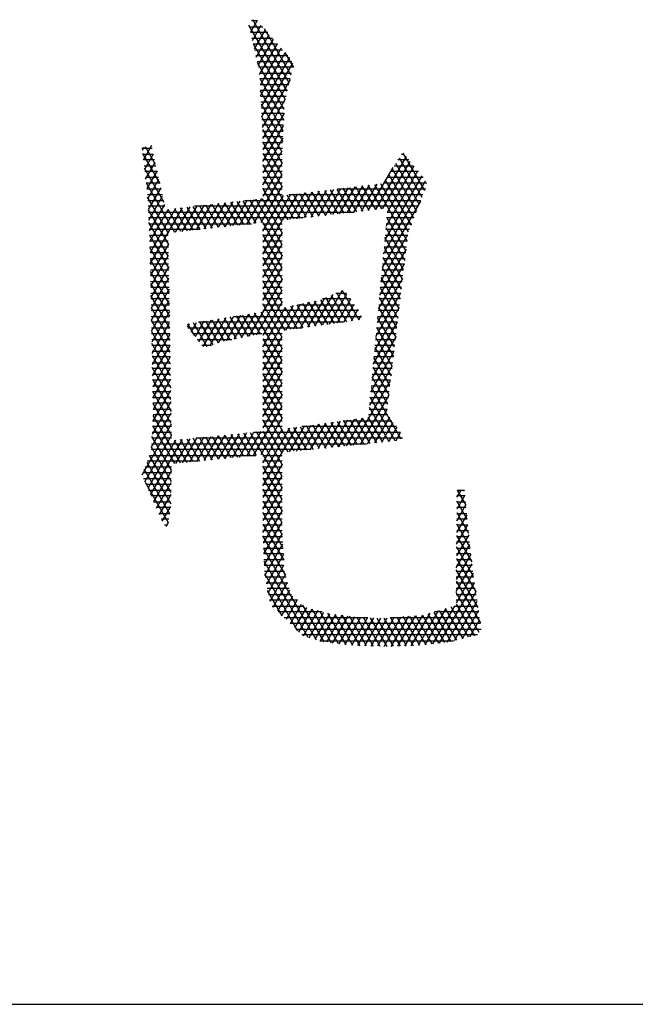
# Model space of a CAD drawing. Header units: millimetres. Extents: x 773 to 1664, y 340 to 970.
# Tile 7 of 60: x 1164 to 1172, y 340 to 353. Entities that reach past the tile are written whole.
import ezdxf

# ---------------------------------------------------------------- set-up
doc = ezdxf.new("R2010")
doc.units = ezdxf.units.MM
doc.header["$LTSCALE"] = 46.2
doc.layers.get('0').update_dxf_attribs({"linetype": 'CONTINUOUS'})
doc.layers.add('1', color=7, linetype='CONTINUOUS')

msp = doc.modelspace()

# ---------------------------------------------------------------- linework, layer by layer
at = {"linetype": 'Continuous'}
msp.add_line((772.801, 340.328), (1663.801, 340.328), dxfattribs=at)
at = {"layer": '1', "linetype": 'Continuous'}
for p, q in [((1167.123, 352.338), (1166.619, 353.209)), ((1166.729, 353.269), (1166.64, 353.116)), ((1166.734, 353.263), (1166.655, 353.263)), ((1166.665, 353.006), (1166.782, 353.208)), ((1166.667, 353.28), (1167.149, 352.445)), ((1166.624, 353.187), (1166.8, 353.187)), ((1166.866, 353.111), (1166.641, 353.111)), ((1166.834, 353.147), (1166.689, 352.896)), ((1166.714, 352.786), (1166.887, 353.086)), ((1167.175, 352.552), (1166.825, 353.158)), ((1166.658, 353.035), (1166.931, 353.035)), ((1166.675, 352.961), (1167.096, 352.231)), ((1166.997, 352.958), (1166.675, 352.958)), ((1166.94, 353.025), (1166.738, 352.676)), ((1166.758, 352.558), (1166.993, 352.964)), ((1166.692, 352.882), (1167.063, 352.882)), ((1167.045, 352.903), (1166.765, 352.418)), ((1166.773, 352.279), (1167.098, 352.842)), ((1167.091, 352.85), (1167.205, 352.652)), ((1167.129, 352.806), (1166.709, 352.806)), ((1166.726, 352.73), (1167.185, 352.73)), ((1167.084, 352.1), (1166.73, 352.712)), ((1167.151, 352.781), (1166.78, 352.139)), ((1166.788, 352), (1167.196, 352.706)), ((1167.206, 352.654), (1166.744, 352.654)), ((1166.757, 352.577), (1167.181, 352.577)), ((1166.761, 352.507), (1167.077, 351.959)), ((1167.163, 352.501), (1166.761, 352.501)), ((1166.765, 352.425), (1167.144, 352.425)), ((1167.161, 352.493), (1166.795, 351.86)), ((1167.125, 352.349), (1166.769, 352.349)), ((1167.07, 351.818), (1166.77, 352.339)), ((1166.773, 352.273), (1167.107, 352.273)), ((1167.088, 352.196), (1166.777, 352.196)), ((1166.779, 352.171), (1167.064, 351.677)), ((1166.801, 351.718), (1167.095, 352.228)), ((1166.781, 352.12), (1167.085, 352.12)), ((1167.081, 352.044), (1166.786, 352.044)), ((1167.081, 352.051), (1166.801, 351.566)), ((1167.057, 351.537), (1166.788, 352.003)), ((1166.79, 351.968), (1167.077, 351.968)), ((1167.074, 351.892), (1166.794, 351.892)), ((1166.797, 351.835), (1167.056, 351.387)), ((1166.798, 351.815), (1167.07, 351.815)), ((1166.801, 351.414), (1167.074, 351.885)), ((1167.067, 351.739), (1166.801, 351.739)), ((1167.066, 351.719), (1166.801, 351.261)), ((1167.056, 351.234), (1166.801, 351.675)), ((1166.801, 351.663), (1167.063, 351.663)), ((1165.344, 351.587), (1165.211, 351.587)), ((1165.236, 351.598), (1165.214, 351.561)), ((1165.219, 351.519), (1165.447, 351.125)), ((1165.23, 351.435), (1165.336, 351.62)), ((1165.391, 351.373), (1165.258, 351.605)), ((1165.333, 351.627), (1165.336, 351.622)), ((1167.059, 351.587), (1166.801, 351.587)), ((1166.801, 351.109), (1167.058, 351.553)), ((1166.801, 351.522), (1167.056, 351.082)), ((1168.933, 351.032), (1168.647, 351.526)), ((1165.22, 351.511), (1165.361, 351.511)), ((1165.378, 351.434), (1165.23, 351.434)), ((1165.361, 351.51), (1165.245, 351.309)), ((1165.26, 351.183), (1165.385, 351.4)), ((1166.801, 351.511), (1167.056, 351.511)), ((1167.056, 351.434), (1166.801, 351.434)), ((1167.056, 351.397), (1166.801, 350.956)), ((1168.687, 351.478), (1168.284, 350.781)), ((1168.378, 350.791), (1168.739, 351.415)), ((1168.861, 350.851), (1168.55, 351.39)), ((1168.723, 351.434), (1168.578, 351.434)), ((1168.596, 351.463), (1168.896, 350.943)), ((1168.625, 351.511), (1168.66, 351.511)), ((1165.239, 351.358), (1165.395, 351.358)), ((1165.502, 350.877), (1165.243, 351.325)), ((1165.412, 351.282), (1165.248, 351.282)), ((1165.41, 351.29), (1165.276, 351.057)), ((1167.212, 350.658), (1166.801, 351.37)), ((1166.801, 351.358), (1167.056, 351.358)), ((1167.056, 351.282), (1166.801, 351.282)), ((1168.19, 350.77), (1168.517, 351.337)), ((1168.423, 350.563), (1168.842, 351.29)), ((1168.79, 351.353), (1168.439, 350.745)), ((1168.849, 351.282), (1168.483, 351.282)), ((1168.504, 351.316), (1168.826, 350.76)), ((1168.53, 351.358), (1168.786, 351.358)), ((1165.258, 351.206), (1165.429, 351.206)), ((1165.267, 351.132), (1165.642, 350.483)), ((1165.446, 351.13), (1165.267, 351.13)), ((1165.287, 350.924), (1165.434, 351.18)), ((1166.683, 350.599), (1167.056, 351.244)), ((1166.801, 351.217), (1167.13, 350.649)), ((1166.801, 351.206), (1167.056, 351.206)), ((1167.056, 351.13), (1166.801, 351.13)), ((1168.389, 350.2), (1168.944, 351.162)), ((1168.958, 351.13), (1168.389, 351.13)), ((1168.894, 351.227), (1168.406, 350.382)), ((1168.413, 351.169), (1168.755, 350.577)), ((1168.436, 351.206), (1168.912, 351.206)), ((1168.79, 350.668), (1168.459, 351.243)), ((1165.276, 351.053), (1165.463, 351.053)), ((1165.459, 351.07), (1165.294, 350.784)), ((1167.056, 351.092), (1166.777, 350.61)), ((1167.056, 350.624), (1166.801, 351.065)), ((1166.801, 351.053), (1167.056, 351.053)), ((1167.356, 351.002), (1167.154, 350.652)), ((1167.248, 350.662), (1167.451, 351.014)), ((1167.545, 351.025), (1167.342, 350.673)), ((1167.542, 350.696), (1167.365, 351.003)), ((1167.436, 350.684), (1167.64, 351.036)), ((1167.447, 351.013), (1167.625, 350.705)), ((1167.734, 351.047), (1167.53, 350.695)), ((1167.707, 350.715), (1167.53, 351.023)), ((1167.612, 351.033), (1167.79, 350.724)), ((1167.625, 350.705), (1167.829, 351.059)), ((1167.873, 350.734), (1167.694, 351.043)), ((1167.923, 351.07), (1167.719, 350.716)), ((1167.777, 351.052), (1167.955, 350.743)), ((1167.785, 351.053), (1168.946, 351.053)), ((1167.813, 350.727), (1168.018, 351.081)), ((1168.038, 350.753), (1167.859, 351.062)), ((1168.112, 351.092), (1167.907, 350.738)), ((1167.941, 351.072), (1168.12, 350.762)), ((1168.001, 350.748), (1168.207, 351.104)), ((1168.203, 350.771), (1168.024, 351.082)), ((1168.301, 351.115), (1168.096, 350.759)), ((1168.106, 351.092), (1168.285, 350.781)), ((1168.368, 350.79), (1168.188, 351.101)), ((1168.271, 351.111), (1168.7, 350.367)), ((1168.72, 350.485), (1168.353, 351.121)), ((1165.48, 350.977), (1165.284, 350.977)), ((1165.559, 350.473), (1165.285, 350.947)), ((1165.288, 350.901), (1165.497, 350.901)), ((1165.301, 350.644), (1165.483, 350.96)), ((1166.119, 350.536), (1166.313, 350.872)), ((1166.407, 350.883), (1166.213, 350.547)), ((1166.298, 350.871), (1166.468, 350.575)), ((1166.307, 350.557), (1166.502, 350.894)), ((1166.551, 350.585), (1166.38, 350.88)), ((1166.596, 350.905), (1166.401, 350.568)), ((1166.462, 350.89), (1166.633, 350.594)), ((1166.495, 350.578), (1166.69, 350.916)), ((1166.716, 350.603), (1166.545, 350.899)), ((1166.559, 350.901), (1168.88, 350.901)), ((1166.785, 350.927), (1166.589, 350.589)), ((1166.627, 350.909), (1166.799, 350.612)), ((1167.056, 350.32), (1166.71, 350.919)), ((1166.792, 350.928), (1167.056, 350.472)), ((1167.167, 350.98), (1166.801, 350.347)), ((1167.056, 350.977), (1166.801, 350.977)), ((1166.801, 350.499), (1167.073, 350.969)), ((1167.059, 350.641), (1167.262, 350.991)), ((1167.118, 350.974), (1167.295, 350.668)), ((1168.909, 350.977), (1167.145, 350.977)), ((1167.377, 350.677), (1167.2, 350.984)), ((1167.283, 350.994), (1167.46, 350.687)), ((1168.877, 350.893), (1168.372, 350.019)), ((1165.514, 350.825), (1165.292, 350.825)), ((1165.294, 350.78), (1165.559, 350.321)), ((1165.296, 350.749), (1168.003, 350.749)), ((1165.508, 350.85), (1165.308, 350.504)), ((1165.315, 350.364), (1165.558, 350.784)), ((1165.652, 350.795), (1165.318, 350.216)), ((1165.321, 350.069), (1165.747, 350.806)), ((1165.724, 350.492), (1165.555, 350.784)), ((1165.638, 350.794), (1165.807, 350.501)), ((1165.841, 350.817), (1165.648, 350.483)), ((1165.89, 350.51), (1165.72, 350.803)), ((1165.742, 350.494), (1165.936, 350.828)), ((1165.803, 350.813), (1165.972, 350.52)), ((1166.03, 350.839), (1165.837, 350.504)), ((1166.055, 350.529), (1165.885, 350.822)), ((1168.851, 350.825), (1165.905, 350.825)), ((1165.931, 350.515), (1166.124, 350.85)), ((1165.968, 350.832), (1166.137, 350.538)), ((1166.219, 350.861), (1166.025, 350.526)), ((1166.22, 350.547), (1166.05, 350.842)), ((1166.133, 350.851), (1166.303, 350.557)), ((1166.385, 350.566), (1166.215, 350.861)), ((1168.44, 350.749), (1168.821, 350.749)), ((1167.335, 350.672), (1165.3, 350.672)), ((1165.561, 350.164), (1165.303, 350.612)), ((1166.801, 350.194), (1167.056, 350.635)), ((1166.801, 350.608), (1167.056, 350.167)), ((1168.685, 350.241), (1168.433, 350.677)), ((1168.792, 350.672), (1168.433, 350.672)), ((1165.304, 350.596), (1166.655, 350.596)), ((1165.976, 350.52), (1165.308, 350.52)), ((1166.801, 350.596), (1167.056, 350.596)), ((1167.056, 350.52), (1166.801, 350.52)), ((1167.056, 350.482), (1166.801, 350.042)), ((1168.733, 350.52), (1168.419, 350.52)), ((1168.421, 350.546), (1168.67, 350.114)), ((1168.426, 350.596), (1168.763, 350.596)), ((1165.312, 350.444), (1165.557, 350.444)), ((1165.312, 350.444), (1165.564, 350.007)), ((1165.558, 350.368), (1165.315, 350.368)), ((1167.056, 350.015), (1166.801, 350.455)), ((1166.801, 350.444), (1167.056, 350.444)), ((1167.056, 350.368), (1166.801, 350.368)), ((1168.355, 349.837), (1168.71, 350.452)), ((1168.7, 350.368), (1168.404, 350.368)), ((1168.655, 349.988), (1168.409, 350.415)), ((1168.412, 350.444), (1168.709, 350.444)), ((1165.317, 350.291), (1165.559, 350.291)), ((1165.567, 349.85), (1165.317, 350.283)), ((1165.559, 350.328), (1165.324, 349.921)), ((1166.801, 349.889), (1167.056, 350.33)), ((1166.801, 350.303), (1167.056, 349.862)), ((1166.801, 350.291), (1167.056, 350.291)), ((1168.688, 350.26), (1168.339, 349.656)), ((1168.397, 350.291), (1168.691, 350.291)), ((1168.397, 350.283), (1168.64, 349.861)), ((1165.56, 350.215), (1165.318, 350.215)), ((1165.32, 350.139), (1165.562, 350.139)), ((1165.32, 350.125), (1165.569, 349.693)), ((1165.327, 349.774), (1165.561, 350.18)), ((1167.056, 350.215), (1166.801, 350.215)), ((1167.056, 350.177), (1166.801, 349.737)), ((1167.056, 349.71), (1166.801, 350.15)), ((1166.801, 350.139), (1167.056, 350.139)), ((1168.383, 350.139), (1168.673, 350.139)), ((1168.625, 349.735), (1168.385, 350.152)), ((1168.682, 350.215), (1168.39, 350.215)), ((1165.563, 350.063), (1165.321, 350.063)), ((1165.323, 349.987), (1165.564, 349.987)), ((1165.572, 349.536), (1165.323, 349.967)), ((1165.564, 350.032), (1165.33, 349.627)), ((1167.056, 350.063), (1166.801, 350.063)), ((1166.801, 349.584), (1167.056, 350.025)), ((1166.801, 349.998), (1167.056, 349.557)), ((1166.801, 349.987), (1167.056, 349.987)), ((1168.322, 349.474), (1168.665, 350.068)), ((1168.369, 349.987), (1168.655, 349.987)), ((1168.372, 350.021), (1168.61, 349.608)), ((1168.664, 350.063), (1168.376, 350.063)), ((1165.566, 349.91), (1165.324, 349.91)), ((1165.326, 349.834), (1165.567, 349.834)), ((1165.333, 349.479), (1165.566, 349.883)), ((1167.056, 349.872), (1166.619, 349.115)), ((1167.056, 349.91), (1166.801, 349.91)), ((1167.172, 349.204), (1166.801, 349.845)), ((1166.801, 349.834), (1167.056, 349.834)), ((1168.642, 349.876), (1168.305, 349.293)), ((1168.355, 349.834), (1168.637, 349.834)), ((1168.595, 349.482), (1168.36, 349.889)), ((1168.646, 349.91), (1168.362, 349.91)), ((1165.326, 349.809), (1165.574, 349.379)), ((1165.568, 349.758), (1165.327, 349.758)), ((1165.568, 349.735), (1165.336, 349.332)), ((1166.718, 349.134), (1167.056, 349.72)), ((1167.056, 349.758), (1166.801, 349.758)), ((1167.846, 349.717), (1167.583, 349.261)), ((1167.844, 349.716), (1168.065, 349.333)), ((1168.628, 349.758), (1168.348, 349.758)), ((1168.348, 349.758), (1168.58, 349.355)), ((1165.329, 349.682), (1165.569, 349.682)), ((1165.577, 349.222), (1165.329, 349.652)), ((1165.571, 349.606), (1165.33, 349.606)), ((1165.338, 349.184), (1165.571, 349.587)), ((1166.801, 349.693), (1167.09, 349.192)), ((1166.801, 349.682), (1167.056, 349.682)), ((1167.056, 349.606), (1166.801, 349.606)), ((1167.296, 349.221), (1167.505, 349.583)), ((1167.612, 349.616), (1167.392, 349.235)), ((1167.66, 349.272), (1167.483, 349.579)), ((1167.487, 349.248), (1167.729, 349.666)), ((1167.562, 349.596), (1167.742, 349.284)), ((1167.956, 349.606), (1167.588, 349.606)), ((1167.823, 349.295), (1167.633, 349.625)), ((1167.679, 349.275), (1167.909, 349.673)), ((1167.703, 349.655), (1167.905, 349.306)), ((1167.764, 349.682), (1167.903, 349.682)), ((1167.986, 349.318), (1167.774, 349.686)), ((1167.957, 349.604), (1167.774, 349.288)), ((1168.288, 349.111), (1168.619, 349.685)), ((1168.61, 349.606), (1168.334, 349.606)), ((1168.565, 349.229), (1168.336, 349.626)), ((1168.341, 349.682), (1168.619, 349.682)), ((1165.332, 349.529), (1165.572, 349.529)), ((1165.332, 349.494), (1165.58, 349.065)), ((1165.573, 349.453), (1165.333, 349.453)), ((1167.056, 349.568), (1166.801, 349.127)), ((1167.056, 349.1), (1166.801, 349.541)), ((1166.801, 349.529), (1167.056, 349.529)), ((1167.203, 349.518), (1166.801, 348.822)), ((1166.801, 348.975), (1167.102, 349.496)), ((1168.063, 349.453), (1166.801, 349.453)), ((1167.093, 349.494), (1167.253, 349.215)), ((1167.104, 349.194), (1167.304, 349.54)), ((1167.335, 349.227), (1167.171, 349.511)), ((1167.404, 349.562), (1167.2, 349.208)), ((1167.249, 349.528), (1167.416, 349.238)), ((1167.257, 349.529), (1168.01, 349.529)), ((1167.498, 349.249), (1167.327, 349.545)), ((1167.405, 349.562), (1167.579, 349.261)), ((1167.87, 349.302), (1168.005, 349.536)), ((1168.053, 349.467), (1167.966, 349.315)), ((1168.597, 349.493), (1168.271, 348.93)), ((1168.592, 349.453), (1168.32, 349.453)), ((1168.324, 349.495), (1168.55, 349.102)), ((1168.327, 349.529), (1168.601, 349.529)), ((1165.335, 349.377), (1165.574, 349.377)), ((1165.582, 348.908), (1165.335, 349.336)), ((1165.573, 349.439), (1165.341, 349.037)), ((1166.028, 349.312), (1165.91, 349.107)), ((1165.961, 349.044), (1166.126, 349.328)), ((1166.223, 349.344), (1166.013, 348.98)), ((1166.219, 349.026), (1166.051, 349.316)), ((1166.106, 348.99), (1166.32, 349.36)), ((1166.131, 349.329), (1166.293, 349.049)), ((1166.371, 349.067), (1166.212, 349.342)), ((1166.417, 349.376), (1166.214, 349.024)), ((1166.292, 349.356), (1166.45, 349.083)), ((1166.322, 349.058), (1166.514, 349.392)), ((1166.529, 349.098), (1166.373, 349.369)), ((1166.612, 349.408), (1166.421, 349.077)), ((1166.422, 349.377), (1168.102, 349.377)), ((1166.453, 349.382), (1166.608, 349.113)), ((1166.52, 349.096), (1166.709, 349.424)), ((1166.687, 349.128), (1166.533, 349.395)), ((1166.614, 349.408), (1166.767, 349.144)), ((1167.056, 348.795), (1166.694, 349.422)), ((1166.775, 349.435), (1167.056, 348.948)), ((1168.064, 349.332), (1168.097, 349.389)), ((1168.535, 348.976), (1168.312, 349.364)), ((1168.313, 349.377), (1168.583, 349.377)), ((1165.576, 349.301), (1165.336, 349.301)), ((1165.338, 349.225), (1165.577, 349.225)), ((1165.344, 348.89), (1165.576, 349.291)), ((1165.834, 349.281), (1165.807, 349.235)), ((1165.81, 349.277), (1165.901, 349.119)), ((1165.816, 349.225), (1167.32, 349.225)), ((1165.859, 349.171), (1165.931, 349.297)), ((1166.07, 348.978), (1165.89, 349.29)), ((1167.864, 349.301), (1165.957, 349.301)), ((1165.971, 349.303), (1166.144, 349.002)), ((1168.255, 348.748), (1168.574, 349.301)), ((1168.299, 349.232), (1168.52, 348.85)), ((1168.299, 349.225), (1168.565, 349.225)), ((1168.574, 349.301), (1168.306, 349.301)), ((1165.339, 349.178), (1165.585, 348.751)), ((1165.578, 349.148), (1165.339, 349.148)), ((1165.341, 349.072), (1165.58, 349.072)), ((1165.578, 349.143), (1165.347, 348.742)), ((1166.791, 349.148), (1165.877, 349.148)), ((1165.938, 349.072), (1166.395, 349.072)), ((1167.056, 349.148), (1166.801, 349.148)), ((1166.801, 348.67), (1167.056, 349.11)), ((1166.801, 349.083), (1167.056, 348.643)), ((1166.801, 349.072), (1167.056, 349.072)), ((1168.551, 349.109), (1168.238, 348.566)), ((1168.285, 349.072), (1168.547, 349.072)), ((1168.505, 348.723), (1168.287, 349.101)), ((1168.556, 349.148), (1168.292, 349.148)), ((1165.588, 348.595), (1165.342, 349.02)), ((1165.581, 348.996), (1165.342, 348.996)), ((1165.35, 348.595), (1165.581, 348.995)), ((1166.126, 348.996), (1166, 348.996)), ((1167.056, 348.996), (1166.801, 348.996)), ((1167.056, 348.958), (1166.801, 348.517)), ((1167.056, 348.49), (1166.801, 348.931)), ((1168.275, 348.97), (1168.49, 348.597)), ((1168.538, 348.996), (1168.278, 348.996)), ((1165.344, 348.92), (1165.582, 348.92)), ((1165.345, 348.863), (1165.59, 348.438)), ((1165.583, 348.844), (1165.345, 348.844)), ((1165.583, 348.846), (1165.353, 348.447)), ((1166.801, 348.92), (1167.056, 348.92)), ((1167.056, 348.844), (1166.801, 348.844)), ((1166.801, 348.365), (1167.056, 348.805)), ((1168.221, 348.385), (1168.528, 348.918)), ((1168.52, 348.844), (1168.263, 348.844)), ((1168.475, 348.47), (1168.263, 348.838)), ((1168.27, 348.92), (1168.529, 348.92)), ((1165.347, 348.767), (1165.585, 348.767)), ((1165.593, 348.281), (1165.348, 348.705)), ((1165.586, 348.691), (1165.348, 348.691)), ((1165.356, 348.3), (1165.586, 348.698)), ((1166.801, 348.778), (1167.056, 348.338)), ((1166.801, 348.767), (1167.056, 348.767)), ((1167.056, 348.691), (1166.801, 348.691)), ((1168.506, 348.726), (1168.204, 348.203)), ((1168.502, 348.691), (1168.249, 348.691)), ((1168.251, 348.707), (1168.46, 348.344)), ((1168.256, 348.767), (1168.511, 348.767)), ((1165.35, 348.615), (1165.587, 348.615)), ((1165.351, 348.547), (1165.595, 348.124)), ((1165.588, 348.539), (1165.351, 348.539)), ((1165.588, 348.55), (1165.359, 348.153)), ((1167.056, 348.653), (1166.801, 348.213)), ((1167.056, 348.186), (1166.801, 348.626)), ((1166.801, 348.615), (1167.056, 348.615)), ((1167.056, 348.539), (1166.801, 348.539)), ((1168.484, 348.539), (1168.235, 348.539)), ((1168.445, 348.217), (1168.239, 348.576)), ((1168.242, 348.615), (1168.493, 348.615)), ((1165.353, 348.463), (1165.59, 348.463)), ((1166.801, 348.06), (1167.056, 348.501)), ((1166.801, 348.474), (1167.056, 348.033)), ((1166.801, 348.463), (1167.056, 348.463)), ((1167.992, 347.683), (1168.483, 348.534)), ((1168.226, 348.444), (1168.618, 347.765)), ((1168.228, 348.463), (1168.475, 348.463)), ((1165.598, 347.967), (1165.354, 348.389)), ((1165.591, 348.386), (1165.354, 348.386)), ((1165.356, 347.996), (1165.591, 348.402)), ((1165.356, 348.31), (1165.592, 348.31)), ((1167.056, 348.386), (1166.801, 348.386)), ((1167.056, 348.348), (1166.801, 347.908)), ((1167.216, 347.602), (1166.801, 348.321)), ((1166.801, 348.31), (1167.056, 348.31)), ((1168.46, 348.342), (1168.085, 347.692)), ((1168.545, 347.74), (1168.214, 348.313)), ((1168.214, 348.31), (1168.457, 348.31)), ((1168.466, 348.386), (1168.221, 348.386)), ((1165.593, 348.254), (1165.345, 347.823)), ((1165.594, 348.234), (1165.357, 348.234)), ((1165.357, 348.231), (1165.601, 347.81)), ((1165.359, 348.158), (1165.595, 348.158)), ((1166.68, 347.545), (1167.056, 348.196)), ((1167.056, 348.234), (1166.801, 348.234)), ((1166.801, 348.169), (1167.133, 347.594)), ((1166.801, 348.158), (1167.056, 348.158)), ((1168.179, 347.702), (1168.438, 348.15)), ((1168.2, 348.158), (1168.438, 348.158)), ((1168.202, 348.181), (1168.462, 347.732)), ((1168.447, 348.234), (1168.207, 348.234)), ((1165.333, 347.651), (1165.596, 348.106)), ((1165.596, 348.082), (1165.36, 348.082)), ((1165.721, 347.449), (1165.36, 348.074)), ((1167.056, 348.043), (1166.774, 347.555)), ((1167.056, 348.082), (1166.801, 348.082)), ((1167.056, 347.576), (1166.801, 348.016)), ((1167.804, 347.663), (1168.014, 348.027)), ((1168.11, 348.04), (1167.898, 347.673)), ((1167.945, 348.017), (1168.13, 347.697)), ((1168.213, 347.706), (1168.026, 348.028)), ((1168.108, 348.04), (1168.296, 347.714)), ((1168.379, 347.723), (1168.189, 348.051)), ((1168.444, 348.082), (1168.193, 348.082)), ((1168.468, 348.05), (1168.272, 347.712)), ((1165.598, 347.958), (1165.211, 347.287)), ((1165.352, 347.935), (1165.638, 347.44)), ((1165.599, 347.929), (1165.352, 347.929)), ((1165.357, 348.005), (1165.597, 348.005)), ((1166.801, 348.005), (1167.056, 348.005)), ((1167.056, 347.929), (1166.801, 347.929)), ((1166.801, 347.146), (1167.248, 347.92)), ((1167.153, 347.907), (1166.801, 347.298)), ((1166.801, 347.45), (1167.057, 347.893)), ((1167.131, 347.903), (1167.3, 347.611)), ((1167.344, 347.933), (1167.149, 347.595)), ((1167.383, 347.62), (1167.212, 347.915)), ((1167.243, 347.605), (1167.44, 347.947)), ((1167.294, 347.926), (1167.466, 347.628)), ((1168.559, 347.929), (1167.315, 347.929)), ((1167.536, 347.96), (1167.336, 347.615)), ((1167.549, 347.637), (1167.375, 347.938)), ((1167.43, 347.624), (1167.631, 347.973)), ((1167.456, 347.949), (1167.632, 347.645)), ((1167.727, 347.987), (1167.524, 347.634)), ((1167.715, 347.654), (1167.538, 347.96)), ((1167.617, 347.644), (1167.823, 348)), ((1167.619, 347.972), (1167.798, 347.663)), ((1167.881, 347.671), (1167.701, 347.983)), ((1167.918, 348.013), (1167.711, 347.654)), ((1167.782, 347.994), (1167.964, 347.68)), ((1167.861, 348.005), (1168.501, 348.005)), ((1168.047, 347.688), (1167.864, 348.006)), ((1168.366, 347.722), (1168.517, 347.984)), ((1168.567, 347.918), (1168.46, 347.731)), ((1165.249, 347.201), (1165.601, 347.81)), ((1165.326, 347.028), (1165.747, 347.759)), ((1165.601, 347.777), (1165.342, 347.777)), ((1165.6, 347.354), (1165.343, 347.799)), ((1165.347, 347.853), (1165.6, 347.853)), ((1165.841, 347.768), (1165.652, 347.442)), ((1165.746, 347.451), (1165.934, 347.777)), ((1165.803, 347.764), (1165.971, 347.474)), ((1166.028, 347.787), (1165.839, 347.461)), ((1166.054, 347.482), (1165.886, 347.773)), ((1168.639, 347.777), (1165.927, 347.777)), ((1165.933, 347.47), (1166.121, 347.796)), ((1165.969, 347.781), (1166.137, 347.491)), ((1166.215, 347.806), (1166.026, 347.479)), ((1166.22, 347.499), (1166.052, 347.789)), ((1166.12, 347.489), (1166.308, 347.815)), ((1166.136, 347.798), (1166.303, 347.507)), ((1166.401, 347.825), (1166.213, 347.498)), ((1166.386, 347.516), (1166.219, 347.806)), ((1166.302, 347.815), (1166.47, 347.524)), ((1166.306, 347.508), (1166.495, 347.834)), ((1166.553, 347.533), (1166.385, 347.823)), ((1166.588, 347.844), (1166.4, 347.517)), ((1166.468, 347.831), (1166.636, 347.541)), ((1166.493, 347.527), (1166.682, 347.853)), ((1166.719, 347.549), (1166.551, 347.84)), ((1166.775, 347.862), (1166.587, 347.536)), ((1166.635, 347.848), (1167.056, 347.119)), ((1166.682, 347.853), (1168.613, 347.853)), ((1167.056, 347.271), (1166.718, 347.857)), ((1166.801, 347.865), (1167.056, 347.424)), ((1168.553, 347.741), (1168.615, 347.848)), ((1165.654, 347.749), (1165.287, 347.114)), ((1165.334, 347.662), (1165.597, 347.207)), ((1165.336, 347.701), (1168.164, 347.701)), ((1165.637, 347.747), (1165.804, 347.457)), ((1165.887, 347.465), (1165.72, 347.756)), ((1165.594, 347.06), (1165.311, 347.549)), ((1165.311, 347.548), (1166.708, 347.548)), ((1167.429, 347.624), (1165.331, 347.624)), ((1166.801, 347.548), (1167.056, 347.548)), ((1165.252, 347.396), (1165.601, 347.396)), ((1165.276, 347.458), (1165.591, 346.913)), ((1165.953, 347.472), (1165.281, 347.472)), ((1167.056, 347.472), (1166.801, 347.472)), ((1167.056, 347.434), (1166.801, 346.993)), ((1167.056, 346.966), (1166.801, 347.407)), ((1166.801, 347.396), (1167.056, 347.396)), ((1165.599, 347.32), (1165.223, 347.32)), ((1165.23, 347.243), (1165.598, 347.243)), ((1165.579, 346.781), (1165.241, 347.366)), ((1165.6, 347.351), (1165.364, 346.942)), ((1167.056, 347.32), (1166.801, 347.32)), ((1166.801, 346.841), (1167.056, 347.281)), ((1166.801, 347.254), (1167.056, 346.814)), ((1166.801, 347.243), (1167.056, 347.243)), ((1165.252, 347.195), (1165.557, 346.667)), ((1165.596, 347.167), (1165.264, 347.167)), ((1165.402, 346.855), (1165.597, 347.193)), ((1167.056, 347.167), (1166.801, 347.167)), ((1167.056, 347.129), (1166.801, 346.688)), ((1165.298, 347.091), (1165.594, 347.091)), ((1165.593, 347.015), (1165.331, 347.015)), ((1165.593, 347.034), (1165.44, 346.769)), ((1167.056, 346.661), (1166.801, 347.102)), ((1166.801, 347.091), (1167.056, 347.091)), ((1167.056, 347.015), (1166.801, 347.015)), ((1169.461, 347.027), (1169.355, 346.843)), ((1169.356, 346.998), (1169.411, 347.092)), ((1169.462, 347.015), (1169.356, 347.015)), ((1169.357, 347.091), (1169.455, 347.091)), ((1169.359, 347.092), (1169.474, 346.893)), ((1169.457, 347.076), (1169.447, 347.092)), ((1165.365, 346.939), (1165.591, 346.939)), ((1165.589, 346.862), (1165.399, 346.862)), ((1165.478, 346.683), (1165.59, 346.876)), ((1166.801, 346.949), (1167.058, 346.504)), ((1166.801, 346.939), (1167.056, 346.939)), ((1167.056, 346.862), (1166.801, 346.862)), ((1166.802, 346.536), (1167.056, 346.976)), ((1169.354, 346.689), (1169.474, 346.897)), ((1169.477, 346.862), (1169.355, 346.862)), ((1169.492, 346.709), (1169.356, 346.945)), ((1169.356, 346.939), (1169.47, 346.939)), ((1165.433, 346.786), (1165.58, 346.786)), ((1167.067, 346.336), (1166.801, 346.797)), ((1166.801, 346.786), (1167.056, 346.786)), ((1167.056, 346.824), (1166.808, 346.395)), ((1169.487, 346.766), (1169.352, 346.534)), ((1169.355, 346.795), (1169.51, 346.526)), ((1169.355, 346.786), (1169.485, 346.786)), ((1165.565, 346.71), (1165.466, 346.71)), ((1165.51, 346.634), (1165.55, 346.634)), ((1165.556, 346.666), (1165.527, 346.615)), ((1167.056, 346.71), (1166.801, 346.71)), ((1166.801, 346.645), (1167.077, 346.168)), ((1166.801, 346.634), (1167.056, 346.634)), ((1166.814, 346.253), (1167.056, 346.671)), ((1169.351, 346.379), (1169.499, 346.636)), ((1169.53, 346.338), (1169.353, 346.645)), ((1169.353, 346.634), (1169.499, 346.634)), ((1169.492, 346.71), (1169.354, 346.71)), ((1167.056, 346.558), (1166.801, 346.558)), ((1167.103, 345.969), (1166.804, 346.488)), ((1166.804, 346.481), (1167.06, 346.481)), ((1167.057, 346.522), (1166.82, 346.111)), ((1169.512, 346.505), (1169.35, 346.225)), ((1169.352, 346.495), (1169.553, 346.147)), ((1169.352, 346.481), (1169.514, 346.481)), ((1169.507, 346.558), (1169.353, 346.558)), ((1167.064, 346.405), (1166.807, 346.405)), ((1166.827, 345.97), (1167.065, 346.383)), ((1169.348, 346.07), (1169.526, 346.377)), ((1169.522, 346.405), (1169.351, 346.405)), ((1169.576, 345.955), (1169.351, 346.344)), ((1166.811, 346.329), (1167.068, 346.329)), ((1166.811, 346.323), (1167.504, 345.123)), ((1167.072, 346.253), (1166.814, 346.253)), ((1167.073, 346.243), (1166.849, 345.856)), ((1169.541, 346.25), (1169.347, 345.915)), ((1169.54, 346.253), (1169.35, 346.253)), ((1169.351, 346.329), (1169.531, 346.329)), ((1166.817, 346.177), (1167.076, 346.177)), ((1167.398, 345.154), (1166.818, 346.159)), ((1167.08, 346.1), (1166.82, 346.1)), ((1166.871, 345.741), (1167.08, 346.104)), ((1169.346, 345.76), (1169.556, 346.124)), ((1169.349, 346.194), (1169.605, 345.752)), ((1169.349, 346.177), (1169.549, 346.177)), ((1169.558, 346.1), (1169.349, 346.1)), ((1166.824, 346.024), (1167.089, 346.024)), ((1166.825, 345.994), (1167.259, 345.242)), ((1167.109, 345.948), (1166.831, 345.948)), ((1167.099, 345.985), (1166.893, 345.627)), ((1169.571, 345.997), (1169.344, 345.606)), ((1169.576, 345.948), (1169.347, 345.948)), ((1169.635, 345.547), (1169.348, 346.044)), ((1169.348, 346.024), (1169.567, 346.024)), ((1166.846, 345.872), (1167.129, 345.872)), ((1166.939, 345.554), (1167.127, 345.88)), ((1169.128, 345.078), (1169.587, 345.873)), ((1169.347, 345.894), (1169.665, 345.342)), ((1169.347, 345.872), (1169.587, 345.872)), ((1167.15, 345.796), (1166.86, 345.796)), ((1167.058, 345.437), (1166.865, 345.773)), ((1166.875, 345.719), (1167.18, 345.719)), ((1167.155, 345.776), (1166.995, 345.499)), ((1167.051, 345.444), (1167.199, 345.701)), ((1169.605, 345.752), (1169.222, 345.089)), ((1169.345, 345.719), (1169.61, 345.719)), ((1169.598, 345.796), (1169.346, 345.796)), ((1169.648, 345.22), (1169.346, 345.744)), ((1167.26, 345.643), (1166.889, 345.643)), ((1166.925, 345.567), (1167.341, 345.567)), ((1167.256, 345.647), (1167.108, 345.39)), ((1167.164, 345.335), (1167.313, 345.593)), ((1167.608, 345.095), (1167.329, 345.578)), ((1169.322, 345.567), (1169.034, 345.068)), ((1169.321, 345.567), (1169.632, 345.567)), ((1169.324, 345.112), (1169.623, 345.63)), ((1169.344, 345.593), (1169.587, 345.174)), ((1169.621, 345.643), (1169.345, 345.643)), ((1167.583, 345.491), (1167.004, 345.491)), ((1167.375, 345.548), (1167.22, 345.28)), ((1167.277, 345.225), (1167.451, 345.527)), ((1167.527, 345.506), (1167.334, 345.172)), ((1167.41, 345.15), (1167.603, 345.485)), ((1167.446, 345.528), (1167.703, 345.082)), ((1167.679, 345.465), (1167.485, 345.129)), ((1167.798, 345.07), (1167.55, 345.5)), ((1167.56, 345.107), (1167.761, 345.454)), ((1167.843, 345.445), (1167.639, 345.091)), ((1167.655, 345.471), (1167.893, 345.058)), ((1167.721, 345.08), (1167.926, 345.435)), ((1167.987, 345.048), (1167.752, 345.455)), ((1168.009, 345.426), (1167.803, 345.07)), ((1167.846, 345.444), (1168.077, 345.045)), ((1168.166, 345.042), (1167.941, 345.434)), ((1168.717, 345.433), (1168.487, 345.036)), ((1168.577, 345.039), (1168.809, 345.44)), ((1168.867, 345.049), (1168.648, 345.427)), ((1168.901, 345.447), (1168.667, 345.041)), ((1168.732, 345.434), (1168.949, 345.058)), ((1168.756, 345.044), (1169.005, 345.474)), ((1169.032, 345.067), (1168.817, 345.44)), ((1169.11, 345.505), (1168.846, 345.047)), ((1168.901, 345.447), (1169.115, 345.077)), ((1168.94, 345.057), (1169.216, 345.536)), ((1169.197, 345.086), (1168.978, 345.466)), ((1169.053, 345.488), (1169.277, 345.101)), ((1169.643, 345.491), (1169.061, 345.491)), ((1169.354, 345.119), (1169.128, 345.51)), ((1169.203, 345.533), (1169.432, 345.137)), ((1169.509, 345.156), (1169.279, 345.555)), ((1169.641, 345.509), (1169.425, 345.136)), ((1167.082, 345.415), (1168.184, 345.415)), ((1169.666, 345.338), (1167.16, 345.338)), ((1167.885, 345.059), (1168.093, 345.419)), ((1168.178, 345.415), (1167.967, 345.049)), ((1168.035, 345.423), (1168.256, 345.039)), ((1168.053, 345.046), (1168.264, 345.411)), ((1168.346, 345.036), (1168.126, 345.417)), ((1168.35, 345.407), (1168.14, 345.043)), ((1168.216, 345.413), (1168.435, 345.034)), ((1168.226, 345.04), (1168.44, 345.411)), ((1168.522, 345.037), (1168.307, 345.409)), ((1168.532, 345.419), (1168.312, 345.037)), ((1168.395, 345.408), (1168.608, 345.04)), ((1168.399, 345.035), (1168.624, 345.426)), ((1168.694, 345.042), (1168.48, 345.414)), ((1168.482, 345.415), (1169.655, 345.415)), ((1168.564, 345.421), (1168.781, 345.045)), ((1169.527, 345.16), (1169.659, 345.388)), ((1167.238, 345.262), (1169.674, 345.262)), ((1169.627, 345.186), (1167.317, 345.186)), ((1167.55, 345.11), (1169.313, 345.11))]:
    msp.add_line(p, q, dxfattribs=at)

doc.saveas('drawing.dxf')
